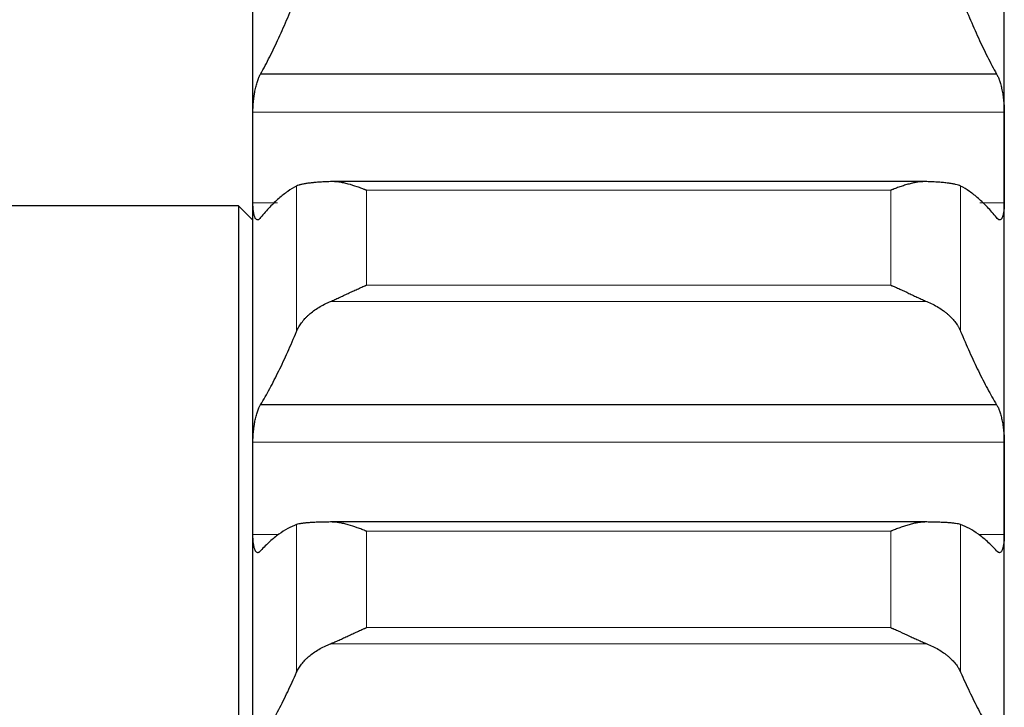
# Model space of a CAD drawing. Header units: inches. Extents: x 0 to 17820, y -10 to 12600.
# Tile 129 of 256: x 6485 to 6553, y 9073 to 9121. Entities that reach past the tile are written whole.
import ezdxf

# ---------------------------------------------------------------- set-up
doc = ezdxf.new("R2010")
doc.units = ezdxf.units.IN
doc.layers.add('1', color=7, linetype='Continuous', true_color=0xffffff)
doc.layers.add('254', color=7, linetype='Continuous', true_color=0xffffff)
doc.styles.add('latin_extended', font='simplex.shx')
doc.dimstyles.get("Standard").update_dxf_attribs({"dimtxt": 0.18, "dimasz": 0.18, "dimexe": 0.18, "dimexo": 0.0625, "dimgap": 0.09, "dimtad": 0, "dimtih": 1, "dimtoh": 1, "dimdec": 4, "dimzin": 0, "dimdsep": 46, "dimtxsty": 'Standard', "dimcen": 0.09, "dimadec": 0, "dimazin": 0, "dimtfac": 1, "dimtdec": 4, "dimtofl": 0, "dimtmove": 0, "dimatfit": 3, "dimfxl": 1, "dimtolj": 1, "dimtzin": 0, "dimarcsym": 0})

# ---------------------------------------------------------------- blocks, each defined once
blk = doc.blocks.new('_U3')
at = {"layer": '254', "color": 3, "linetype": 'Continuous', "lineweight": 13, "transparency": 16777216}
for p, q in [((1339.267, 10328.582), (1339.267, 6850.207)), ((6500.834, 8827.854), (6500.834, 6850.207)), ((1444.267, 6880.207), (6395.834, 6880.207))]:
    blk.add_line(p, q, dxfattribs=at)
at = {"layer": '254', "color": 3, "transparency": 16777216}
for points in [[(1444.267, 6897.707), (1444.267, 6862.707), (1339.267, 6880.207)], [(6395.834, 6862.707), (6395.834, 6897.707), (6500.834, 6880.207)]]:
    blk.add_solid(points, dxfattribs=at)
at = {"layer": 'Defpoints', "color": 0, "transparency": 16777216}
for p in [(1339.267, 10358.582), (6500.834, 8857.854), (6500.834, 6880.207)]:
    blk.add_point(p, dxfattribs=at)
at = {"layer": '254', "color": 2, "lineweight": 13, "transparency": 16777216, "insert": (3745.05, 7037.707), "char_height": 105, "attachment_point": 1, "style": 'latin_extended'}
blk.add_mtext('\\A1;5162', dxfattribs=at)

msp = doc.modelspace()

# ---------------------------------------------------------------- linework, layer by layer
at = {"layer": '1', "color": 2, "linetype": 'Continuous', "lineweight": 25}
for p, q in [((6500.834, 9111.194), (6500.834, 9133.675)), ((6552.834, 9111.194), (6552.834, 9133.675)), ((6552.296, 9116.966), (6501.371, 9116.966)), ((6500.834, 9088.306), (6500.834, 9111.194)), ((6552.834, 9088.306), (6552.834, 9111.194)), ((6547.465, 9109.525), (6506.202, 9109.525)), ((6499.834, 9107.854), (6469.334, 9107.854)), ((6500.834, 9106.854), (6499.834, 9107.854)), ((6499.834, 9107.854), (6499.834, 8942.838)), ((6552.296, 9094.091), (6501.371, 9094.091)), ((6500.834, 9065.05), (6500.834, 9088.306)), ((6552.834, 9065.05), (6552.834, 9088.306)), ((6547.465, 9085.981), (6506.202, 9085.981))]:
    msp.add_line(p, q, dxfattribs=at)
at = {"layer": '1', "color": 110, "linetype": 'Continuous', "lineweight": 13}
for p, q in [((6552.831, 9114.332), (6500.836, 9114.332)), ((6503.86, 9099.165), (6503.86, 9109.214)), ((6549.807, 9099.165), (6549.807, 9109.214)), ((6544.978, 9108.92), (6508.69, 9108.92)), ((6508.69, 9102.358), (6508.69, 9108.92)), ((6544.978, 9102.358), (6544.978, 9108.92)), ((6502.535, 9108.056), (6500.836, 9108.056)), ((6552.831, 9108.056), (6551.132, 9108.056)), ((6544.978, 9102.358), (6508.69, 9102.358)), ((6547.465, 9101.234), (6506.202, 9101.234)), ((6552.831, 9091.498), (6500.836, 9091.498)), ((6503.86, 9075.589), (6503.86, 9085.8)), ((6544.978, 9085.339), (6508.69, 9085.339)), ((6508.69, 9078.672), (6508.69, 9085.339)), ((6544.978, 9078.672), (6544.978, 9085.339)), ((6549.807, 9075.589), (6549.807, 9085.8)), ((6502.61, 9085.115), (6500.836, 9085.115)), ((6552.831, 9085.115), (6551.06, 9085.115)), ((6544.978, 9078.672), (6508.69, 9078.672)), ((6547.465, 9077.558), (6506.202, 9077.558))]:
    msp.add_line(p, q, dxfattribs=at)
at = {"layer": '1', "color": 2, "linetype": 'Continuous', "lineweight": 25}
for points in [[(6501.371, 9116.966), (6501.582, 9117.349), (6502.002, 9118.148), (6502.627, 9119.446), (6503.247, 9120.842), (6503.656, 9121.84), (6503.86, 9122.355)], [(6549.807, 9122.355), (6550.011, 9121.84), (6550.421, 9120.842), (6551.04, 9119.446), (6551.665, 9118.148), (6552.085, 9117.349), (6552.296, 9116.966)], [(6500.834, 9111.194), (6500.834, 9112.24), (6500.835, 9113.286), (6500.836, 9114.332)], [(6552.831, 9114.332), (6552.833, 9113.286), (6552.834, 9112.24), (6552.834, 9111.194)], [(6500.836, 9108.056), (6500.835, 9109.102), (6500.834, 9110.148), (6500.834, 9111.194)], [(6552.834, 9111.194), (6552.834, 9110.148), (6552.833, 9109.102), (6552.831, 9108.056)], [(6503.86, 9109.214), (6503.656, 9109.111), (6503.247, 9108.864), (6502.627, 9108.378), (6502.002, 9107.776), (6501.582, 9107.298), (6501.371, 9107.039)], [(6552.296, 9107.039), (6552.085, 9107.298), (6551.665, 9107.776), (6551.04, 9108.378), (6550.421, 9108.864), (6550.011, 9109.111), (6549.807, 9109.214)], [(6501.371, 9094.091), (6501.582, 9094.446), (6502.002, 9095.19), (6502.627, 9096.407), (6503.247, 9097.727), (6503.656, 9098.674), (6503.86, 9099.165)], [(6549.807, 9099.165), (6550.011, 9098.674), (6550.421, 9097.727), (6551.04, 9096.407), (6551.665, 9095.19), (6552.085, 9094.446), (6552.296, 9094.091)], [(6500.834, 9088.306), (6500.834, 9089.37), (6500.835, 9090.434), (6500.836, 9091.498)], [(6552.831, 9091.498), (6552.833, 9090.434), (6552.834, 9089.37), (6552.834, 9088.306)], [(6500.836, 9085.115), (6500.835, 9086.179), (6500.834, 9087.243), (6500.834, 9088.306)], [(6552.834, 9088.306), (6552.834, 9087.243), (6552.833, 9086.179), (6552.831, 9085.115)], [(6503.86, 9085.8), (6503.656, 9085.728), (6503.247, 9085.544), (6502.627, 9085.151), (6502.002, 9084.641), (6501.582, 9084.223), (6501.371, 9083.994)], [(6552.296, 9083.994), (6552.085, 9084.223), (6551.665, 9084.641), (6551.04, 9085.151), (6550.421, 9085.544), (6550.011, 9085.728), (6549.807, 9085.8)], [(6501.371, 9070.837), (6501.582, 9071.163), (6502.002, 9071.851), (6502.627, 9072.987), (6503.247, 9074.227), (6503.656, 9075.123), (6503.86, 9075.589)], [(6549.807, 9075.589), (6550.011, 9075.123), (6550.421, 9074.227), (6551.04, 9072.987), (6551.665, 9071.851), (6552.085, 9071.163), (6552.296, 9070.837)]]:
    msp.add_open_spline(points, degree=3, dxfattribs=at)
for points, knots in [([(6500.836, 9114.332), (6500.836, 9114.393), (6500.838, 9114.516), (6500.847, 9114.707), (6500.855, 9114.837), (6500.863, 9114.935), (6500.866, 9114.968), (6500.872, 9115.035), (6500.876, 9115.068), (6500.893, 9115.232), (6500.91, 9115.363), (6500.935, 9115.524), (6500.94, 9115.556), (6500.948, 9115.604), (6500.951, 9115.62), (6500.956, 9115.652), (6500.97, 9115.731), (6500.997, 9115.87), (6501.023, 9115.988), (6501.05, 9116.104), (6501.064, 9116.161), (6501.108, 9116.326), (6501.138, 9116.427), (6501.186, 9116.567), (6501.202, 9116.611), (6501.227, 9116.675), (6501.235, 9116.695), (6501.252, 9116.735), (6501.26, 9116.755), (6501.303, 9116.848), (6501.337, 9116.913), (6501.371, 9116.966)], [0, 0, 0, 0, 0.0625, 0.125, 0.1875, 0.1875, 0.21875, 0.21875, 0.25, 0.25, 0.375, 0.375, 0.40625, 0.40625, 0.421875, 0.421875, 0.4375, 0.5, 0.5625, 0.5625, 0.625, 0.625, 0.75, 0.75, 0.8125, 0.8125, 0.84375, 0.84375, 0.875, 0.875, 1, 1, 1, 1]), ([(6552.296, 9116.966), (6552.331, 9116.913), (6552.365, 9116.848), (6552.415, 9116.737), (6552.432, 9116.698), (6552.456, 9116.634), (6552.465, 9116.613), (6552.481, 9116.568), (6552.489, 9116.545), (6552.529, 9116.428), (6552.56, 9116.327), (6552.603, 9116.163), (6552.617, 9116.107), (6552.637, 9116.02), (6552.644, 9115.99), (6552.657, 9115.931), (6552.664, 9115.901), (6552.695, 9115.749), (6552.717, 9115.624), (6552.742, 9115.463), (6552.747, 9115.431), (6552.756, 9115.365), (6552.761, 9115.332), (6552.773, 9115.233), (6552.781, 9115.168), (6552.802, 9114.971), (6552.813, 9114.84), (6552.822, 9114.678), (6552.823, 9114.646), (6552.826, 9114.581), (6552.827, 9114.55), (6552.83, 9114.455), (6552.831, 9114.393), (6552.831, 9114.332)], [0, 0, 0, 0, 0.125, 0.125, 0.1875, 0.1875, 0.21875, 0.21875, 0.25, 0.25, 0.375, 0.375, 0.4375, 0.4375, 0.46875, 0.46875, 0.5, 0.5, 0.625, 0.625, 0.65625, 0.65625, 0.6875, 0.6875, 0.75, 0.75, 0.875, 0.875, 0.90625, 0.90625, 0.9375, 0.9375, 1, 1, 1, 1]), ([(6506.202, 9109.523), (6506.056, 9109.517), (6505.916, 9109.511), (6505.648, 9109.497), (6505.39, 9109.482), (6505.154, 9109.463), (6505.013, 9109.449), (6504.985, 9109.447), (6504.93, 9109.441), (6504.903, 9109.438), (6504.823, 9109.43), (6504.771, 9109.424), (6504.622, 9109.405), (6504.529, 9109.391), (6504.357, 9109.362), (6504.278, 9109.346), (6504.17, 9109.321), (6504.136, 9109.312), (6504.087, 9109.299), (6504.071, 9109.294), (6504.04, 9109.285), (6504.025, 9109.28), (6503.953, 9109.256), (6503.903, 9109.236), (6503.86, 9109.214)], [0, 0, 0, 0, 0.125, 0.125, 0.25, 0.375, 0.375, 0.40625, 0.40625, 0.4375, 0.4375, 0.5, 0.5, 0.625, 0.625, 0.75, 0.75, 0.8125, 0.8125, 0.84375, 0.84375, 0.875, 0.875, 1, 1, 1, 1]), ([(6508.69, 9108.92), (6508.686, 9108.921), (6508.683, 9108.922), (6508.677, 9108.925), (6508.673, 9108.926), (6508.663, 9108.93), (6508.643, 9108.939), (6508.597, 9108.957), (6508.504, 9108.995), (6508.319, 9109.067), (6508.162, 9109.125), (6507.848, 9109.235), (6507.64, 9109.301), (6507.329, 9109.383), (6507.226, 9109.408), (6507.07, 9109.441), (6507.018, 9109.451), (6506.915, 9109.47), (6506.863, 9109.478), (6506.708, 9109.501), (6506.606, 9109.512), (6506.403, 9109.525), (6506.302, 9109.527), (6506.202, 9109.523)], [0, 0, 0, 0, 0.003906, 0.003906, 0.007813, 0.007813, 0.015625, 0.03125, 0.0625, 0.125, 0.25, 0.25, 0.5, 0.5, 0.625, 0.625, 0.6875, 0.6875, 0.75, 0.75, 0.875, 0.875, 1, 1, 1, 1]), ([(6547.465, 9109.523), (6547.366, 9109.527), (6547.265, 9109.525), (6547.064, 9109.512), (6546.963, 9109.501), (6546.759, 9109.472), (6546.656, 9109.454), (6546.45, 9109.41), (6546.346, 9109.385), (6546.136, 9109.33), (6546.031, 9109.299), (6545.821, 9109.234), (6545.716, 9109.199), (6545.506, 9109.125), (6545.401, 9109.086), (6545.242, 9109.026), (6545.163, 9108.995), (6545.071, 9108.957), (6545.024, 9108.939), (6545.004, 9108.93), (6544.991, 9108.925), (6544.984, 9108.922), (6544.978, 9108.92)], [0, 0, 0, 0, 0.125, 0.125, 0.25, 0.25, 0.375, 0.375, 0.5, 0.5, 0.625, 0.625, 0.75, 0.75, 0.875, 0.875, 0.9375, 0.96875, 0.984375, 0.992187, 0.992187, 1, 1, 1, 1]), ([(6549.807, 9109.214), (6549.765, 9109.236), (6549.715, 9109.256), (6549.6, 9109.294), (6549.471, 9109.33), (6549.314, 9109.361), (6549.184, 9109.384), (6549.139, 9109.391), (6549.069, 9109.401), (6549.045, 9109.404), (6548.997, 9109.411), (6548.972, 9109.414), (6548.847, 9109.43), (6548.636, 9109.453), (6548.401, 9109.472), (6548.154, 9109.489), (6548.024, 9109.497), (6547.854, 9109.506), (6547.82, 9109.508), (6547.751, 9109.511), (6547.646, 9109.516), (6547.538, 9109.52), (6547.465, 9109.523)], [0, 0, 0, 0, 0.125, 0.125, 0.25, 0.375, 0.375, 0.4375, 0.4375, 0.46875, 0.46875, 0.5, 0.5, 0.625, 0.75, 0.75, 0.875, 0.875, 0.90625, 0.90625, 0.9375, 1, 1, 1, 1]), ([(6501.371, 9107.039), (6501.337, 9106.987), (6501.303, 9106.948), (6501.252, 9106.906), (6501.236, 9106.895), (6501.211, 9106.883), (6501.203, 9106.88), (6501.186, 9106.875), (6501.178, 9106.874), (6501.138, 9106.869), (6501.108, 9106.878), (6501.064, 9106.91), (6501.05, 9106.924), (6501.03, 9106.949), (6501.023, 9106.958), (6501.01, 9106.978), (6501.004, 9106.989), (6500.973, 9107.046), (6500.95, 9107.104), (6500.925, 9107.19), (6500.921, 9107.208), (6500.911, 9107.245), (6500.907, 9107.265), (6500.894, 9107.325), (6500.886, 9107.368), (6500.866, 9107.502), (6500.855, 9107.601), (6500.846, 9107.737), (6500.844, 9107.764), (6500.841, 9107.82), (6500.84, 9107.849), (6500.837, 9107.936), (6500.836, 9107.995), (6500.836, 9108.056)], [0, 0, 0, 0, 0.125, 0.125, 0.1875, 0.1875, 0.21875, 0.21875, 0.25, 0.25, 0.375, 0.375, 0.4375, 0.4375, 0.46875, 0.46875, 0.5, 0.5, 0.625, 0.625, 0.65625, 0.65625, 0.6875, 0.6875, 0.75, 0.75, 0.875, 0.875, 0.90625, 0.90625, 0.9375, 0.9375, 1, 1, 1, 1]), ([(6552.831, 9108.056), (6552.831, 9107.995), (6552.829, 9107.877), (6552.821, 9107.71), (6552.812, 9107.607), (6552.804, 9107.532), (6552.801, 9107.507), (6552.795, 9107.46), (6552.792, 9107.436), (6552.774, 9107.324), (6552.758, 9107.244), (6552.733, 9107.157), (6552.728, 9107.141), (6552.72, 9107.117), (6552.717, 9107.109), (6552.711, 9107.094), (6552.697, 9107.056), (6552.671, 9106.998), (6552.645, 9106.958), (6552.618, 9106.924), (6552.604, 9106.911), (6552.56, 9106.878), (6552.529, 9106.869), (6552.482, 9106.874), (6552.466, 9106.879), (6552.441, 9106.891), (6552.432, 9106.895), (6552.416, 9106.906), (6552.407, 9106.913), (6552.365, 9106.948), (6552.331, 9106.987), (6552.296, 9107.039)], [0, 0, 0, 0, 0.0625, 0.125, 0.1875, 0.1875, 0.21875, 0.21875, 0.25, 0.25, 0.375, 0.375, 0.40625, 0.40625, 0.421875, 0.421875, 0.4375, 0.5, 0.5625, 0.5625, 0.625, 0.625, 0.75, 0.75, 0.8125, 0.8125, 0.84375, 0.84375, 0.875, 0.875, 1, 1, 1, 1]), ([(6506.202, 9101.234), (6506.302, 9101.275), (6506.402, 9101.318), (6506.603, 9101.407), (6506.705, 9101.453), (6506.908, 9101.547), (6507.011, 9101.595), (6507.218, 9101.693), (6507.322, 9101.742), (6507.532, 9101.841), (6507.637, 9101.89), (6507.846, 9101.987), (6507.951, 9102.035), (6508.161, 9102.13), (6508.267, 9102.177), (6508.425, 9102.246), (6508.504, 9102.28), (6508.597, 9102.319), (6508.643, 9102.339), (6508.663, 9102.347), (6508.676, 9102.352), (6508.683, 9102.355), (6508.69, 9102.358)], [0, 0, 0, 0, 0.125, 0.125, 0.25, 0.25, 0.375, 0.375, 0.5, 0.5, 0.625, 0.625, 0.75, 0.75, 0.875, 0.875, 0.9375, 0.96875, 0.984375, 0.992188, 0.992188, 1, 1, 1, 1]), ([(6544.978, 9102.358), (6544.981, 9102.357), (6544.984, 9102.355), (6544.991, 9102.352), (6544.994, 9102.351), (6545.004, 9102.347), (6545.024, 9102.339), (6545.071, 9102.319), (6545.163, 9102.28), (6545.242, 9102.246), (6545.4, 9102.177), (6545.505, 9102.131), (6545.819, 9101.989), (6546.027, 9101.892), (6546.338, 9101.745), (6546.442, 9101.696), (6546.597, 9101.623), (6546.649, 9101.599), (6546.753, 9101.55), (6546.805, 9101.526), (6546.96, 9101.455), (6547.062, 9101.408), (6547.265, 9101.318), (6547.365, 9101.275), (6547.465, 9101.234)], [0, 0, 0, 0, 0.003906, 0.003906, 0.007812, 0.007812, 0.015625, 0.03125, 0.0625, 0.125, 0.125, 0.25, 0.25, 0.5, 0.5, 0.625, 0.625, 0.6875, 0.6875, 0.75, 0.75, 0.875, 0.875, 1, 1, 1, 1]), ([(6503.86, 9099.165), (6503.903, 9099.268), (6503.953, 9099.369), (6504.067, 9099.569), (6504.196, 9099.765), (6504.354, 9099.956), (6504.483, 9100.097), (6504.528, 9100.144), (6504.599, 9100.213), (6504.622, 9100.236), (6504.671, 9100.281), (6504.695, 9100.304), (6504.82, 9100.416), (6505.032, 9100.588), (6505.267, 9100.747), (6505.514, 9100.899), (6505.643, 9100.971), (6505.813, 9101.057), (6505.848, 9101.074), (6505.917, 9101.108), (6506.022, 9101.157), (6506.129, 9101.204), (6506.202, 9101.234)], [0, 0, 0, 0, 0.125, 0.125, 0.25, 0.375, 0.375, 0.4375, 0.4375, 0.46875, 0.46875, 0.5, 0.5, 0.625, 0.75, 0.75, 0.875, 0.875, 0.90625, 0.90625, 0.9375, 1, 1, 1, 1]), ([(6547.465, 9101.234), (6547.611, 9101.174), (6547.751, 9101.11), (6548.02, 9100.974), (6548.278, 9100.829), (6548.514, 9100.67), (6548.655, 9100.566), (6548.682, 9100.545), (6548.737, 9100.502), (6548.764, 9100.481), (6548.845, 9100.416), (6548.896, 9100.372), (6549.046, 9100.238), (6549.139, 9100.147), (6549.31, 9099.96), (6549.389, 9099.865), (6549.497, 9099.719), (6549.532, 9099.67), (6549.581, 9099.596), (6549.596, 9099.571), (6549.627, 9099.521), (6549.642, 9099.495), (6549.715, 9099.369), (6549.765, 9099.268), (6549.807, 9099.165)], [0, 0, 0, 0, 0.125, 0.125, 0.25, 0.375, 0.375, 0.40625, 0.40625, 0.4375, 0.4375, 0.5, 0.5, 0.625, 0.625, 0.75, 0.75, 0.8125, 0.8125, 0.84375, 0.84375, 0.875, 0.875, 1, 1, 1, 1]), ([(6500.836, 9091.498), (6500.836, 9091.56), (6500.838, 9091.685), (6500.847, 9091.878), (6500.855, 9092.008), (6500.863, 9092.108), (6500.866, 9092.141), (6500.872, 9092.207), (6500.876, 9092.24), (6500.893, 9092.405), (6500.91, 9092.535), (6500.935, 9092.695), (6500.94, 9092.727), (6500.948, 9092.774), (6500.951, 9092.79), (6500.956, 9092.822), (6500.97, 9092.9), (6500.997, 9093.037), (6501.023, 9093.153), (6501.05, 9093.266), (6501.064, 9093.321), (6501.108, 9093.482), (6501.138, 9093.58), (6501.186, 9093.715), (6501.202, 9093.757), (6501.227, 9093.818), (6501.235, 9093.837), (6501.252, 9093.875), (6501.26, 9093.894), (6501.303, 9093.982), (6501.337, 9094.042), (6501.371, 9094.091)], [0, 0, 0, 0, 0.0625, 0.125, 0.1875, 0.1875, 0.21875, 0.21875, 0.25, 0.25, 0.375, 0.375, 0.40625, 0.40625, 0.421875, 0.421875, 0.4375, 0.5, 0.5625, 0.5625, 0.625, 0.625, 0.75, 0.75, 0.8125, 0.8125, 0.84375, 0.84375, 0.875, 0.875, 1, 1, 1, 1]), ([(6552.296, 9094.091), (6552.331, 9094.042), (6552.365, 9093.982), (6552.415, 9093.877), (6552.432, 9093.84), (6552.456, 9093.779), (6552.465, 9093.759), (6552.481, 9093.716), (6552.489, 9093.694), (6552.529, 9093.581), (6552.56, 9093.483), (6552.603, 9093.324), (6552.617, 9093.269), (6552.637, 9093.184), (6552.644, 9093.155), (6552.657, 9093.096), (6552.664, 9093.067), (6552.695, 9092.918), (6552.717, 9092.794), (6552.742, 9092.635), (6552.747, 9092.602), (6552.756, 9092.537), (6552.761, 9092.504), (6552.773, 9092.406), (6552.781, 9092.34), (6552.802, 9092.144), (6552.813, 9092.013), (6552.822, 9091.849), (6552.823, 9091.816), (6552.826, 9091.751), (6552.827, 9091.719), (6552.83, 9091.623), (6552.831, 9091.56), (6552.831, 9091.498)], [0, 0, 0, 0, 0.125, 0.125, 0.1875, 0.1875, 0.21875, 0.21875, 0.25, 0.25, 0.375, 0.375, 0.4375, 0.4375, 0.46875, 0.46875, 0.5, 0.5, 0.625, 0.625, 0.65625, 0.65625, 0.6875, 0.6875, 0.75, 0.75, 0.875, 0.875, 0.90625, 0.90625, 0.9375, 0.9375, 1, 1, 1, 1]), ([(6506.202, 9085.981), (6506.056, 9085.979), (6505.916, 9085.977), (6505.648, 9085.971), (6505.39, 9085.964), (6505.154, 9085.955), (6505.013, 9085.948), (6504.985, 9085.946), (6504.93, 9085.943), (6504.903, 9085.942), (6504.823, 9085.937), (6504.771, 9085.934), (6504.622, 9085.923), (6504.529, 9085.915), (6504.357, 9085.898), (6504.278, 9085.888), (6504.17, 9085.872), (6504.136, 9085.866), (6504.087, 9085.857), (6504.071, 9085.854), (6504.04, 9085.848), (6504.025, 9085.845), (6503.953, 9085.829), (6503.903, 9085.815), (6503.86, 9085.8)], [0, 0, 0, 0, 0.125, 0.125, 0.25, 0.375, 0.375, 0.40625, 0.40625, 0.4375, 0.4375, 0.5, 0.5, 0.625, 0.625, 0.75, 0.75, 0.8125, 0.8125, 0.84375, 0.84375, 0.875, 0.875, 1, 1, 1, 1]), ([(6508.69, 9085.339), (6508.686, 9085.34), (6508.683, 9085.342), (6508.677, 9085.345), (6508.673, 9085.346), (6508.663, 9085.35), (6508.643, 9085.358), (6508.597, 9085.378), (6508.504, 9085.415), (6508.425, 9085.447), (6508.267, 9085.509), (6508.162, 9085.549), (6507.848, 9085.663), (6507.64, 9085.731), (6507.329, 9085.819), (6507.226, 9085.845), (6507.07, 9085.881), (6507.018, 9085.892), (6506.915, 9085.913), (6506.863, 9085.922), (6506.708, 9085.948), (6506.606, 9085.961), (6506.403, 9085.978), (6506.302, 9085.983), (6506.202, 9085.981)], [0, 0, 0, 0, 0.003906, 0.003906, 0.007812, 0.007812, 0.015625, 0.03125, 0.0625, 0.125, 0.125, 0.25, 0.25, 0.5, 0.5, 0.625, 0.625, 0.6875, 0.6875, 0.75, 0.75, 0.875, 0.875, 1, 1, 1, 1]), ([(6547.465, 9085.981), (6547.366, 9085.983), (6547.265, 9085.978), (6547.064, 9085.961), (6546.963, 9085.948), (6546.759, 9085.915), (6546.656, 9085.894), (6546.45, 9085.847), (6546.346, 9085.821), (6546.136, 9085.762), (6546.031, 9085.73), (6545.821, 9085.661), (6545.716, 9085.625), (6545.506, 9085.549), (6545.401, 9085.509), (6545.242, 9085.447), (6545.163, 9085.415), (6545.071, 9085.378), (6545.024, 9085.358), (6545.004, 9085.35), (6544.991, 9085.345), (6544.984, 9085.342), (6544.978, 9085.339)], [0, 0, 0, 0, 0.125, 0.125, 0.25, 0.25, 0.375, 0.375, 0.5, 0.5, 0.625, 0.625, 0.75, 0.75, 0.875, 0.875, 0.9375, 0.96875, 0.984375, 0.992187, 0.992187, 1, 1, 1, 1]), ([(6549.807, 9085.8), (6549.765, 9085.815), (6549.715, 9085.829), (6549.6, 9085.854), (6549.471, 9085.878), (6549.314, 9085.897), (6549.184, 9085.911), (6549.139, 9085.915), (6549.069, 9085.921), (6549.045, 9085.923), (6548.997, 9085.927), (6548.972, 9085.928), (6548.847, 9085.937), (6548.636, 9085.95), (6548.401, 9085.959), (6548.154, 9085.967), (6548.024, 9085.971), (6547.854, 9085.975), (6547.82, 9085.975), (6547.751, 9085.977), (6547.646, 9085.978), (6547.538, 9085.98), (6547.465, 9085.981)], [0, 0, 0, 0, 0.125, 0.125, 0.25, 0.375, 0.375, 0.4375, 0.4375, 0.46875, 0.46875, 0.5, 0.5, 0.625, 0.75, 0.75, 0.875, 0.875, 0.90625, 0.90625, 0.9375, 1, 1, 1, 1]), ([(6501.371, 9083.994), (6501.337, 9083.947), (6501.303, 9083.912), (6501.252, 9083.878), (6501.236, 9083.87), (6501.211, 9083.862), (6501.203, 9083.86), (6501.186, 9083.857), (6501.178, 9083.857), (6501.138, 9083.859), (6501.108, 9083.873), (6501.064, 9083.913), (6501.05, 9083.929), (6501.03, 9083.958), (6501.023, 9083.969), (6501.01, 9083.991), (6501.004, 9084.003), (6500.973, 9084.066), (6500.95, 9084.128), (6500.925, 9084.22), (6500.921, 9084.239), (6500.911, 9084.279), (6500.907, 9084.299), (6500.894, 9084.363), (6500.886, 9084.407), (6500.866, 9084.547), (6500.855, 9084.65), (6500.846, 9084.789), (6500.844, 9084.817), (6500.841, 9084.875), (6500.84, 9084.904), (6500.837, 9084.992), (6500.836, 9085.053), (6500.836, 9085.115)], [0, 0, 0, 0, 0.125, 0.125, 0.1875, 0.1875, 0.21875, 0.21875, 0.25, 0.25, 0.375, 0.375, 0.4375, 0.4375, 0.46875, 0.46875, 0.5, 0.5, 0.625, 0.625, 0.65625, 0.65625, 0.6875, 0.6875, 0.75, 0.75, 0.875, 0.875, 0.90625, 0.90625, 0.9375, 0.9375, 1, 1, 1, 1]), ([(6552.831, 9085.115), (6552.831, 9085.053), (6552.829, 9084.933), (6552.821, 9084.762), (6552.812, 9084.655), (6552.804, 9084.578), (6552.801, 9084.552), (6552.795, 9084.503), (6552.792, 9084.479), (6552.774, 9084.361), (6552.758, 9084.278), (6552.733, 9084.185), (6552.728, 9084.168), (6552.72, 9084.142), (6552.717, 9084.133), (6552.711, 9084.117), (6552.697, 9084.077), (6552.671, 9084.013), (6552.645, 9083.969), (6552.618, 9083.93), (6552.604, 9083.913), (6552.56, 9083.873), (6552.529, 9083.859), (6552.482, 9083.857), (6552.466, 9083.859), (6552.441, 9083.867), (6552.432, 9083.87), (6552.416, 9083.879), (6552.407, 9083.884), (6552.365, 9083.912), (6552.331, 9083.947), (6552.296, 9083.994)], [0, 0, 0, 0, 0.0625, 0.125, 0.1875, 0.1875, 0.21875, 0.21875, 0.25, 0.25, 0.375, 0.375, 0.40625, 0.40625, 0.421875, 0.421875, 0.4375, 0.5, 0.5625, 0.5625, 0.625, 0.625, 0.75, 0.75, 0.8125, 0.8125, 0.84375, 0.84375, 0.875, 0.875, 1, 1, 1, 1]), ([(6506.202, 9077.558), (6506.302, 9077.597), (6506.402, 9077.639), (6506.603, 9077.725), (6506.705, 9077.77), (6506.908, 9077.862), (6507.011, 9077.91), (6507.218, 9078.005), (6507.322, 9078.054), (6507.532, 9078.152), (6507.637, 9078.201), (6507.846, 9078.298), (6507.951, 9078.346), (6508.161, 9078.442), (6508.267, 9078.489), (6508.425, 9078.558), (6508.504, 9078.593), (6508.597, 9078.632), (6508.643, 9078.652), (6508.663, 9078.66), (6508.676, 9078.666), (6508.683, 9078.669), (6508.69, 9078.672)], [0, 0, 0, 0, 0.125, 0.125, 0.25, 0.25, 0.375, 0.375, 0.5, 0.5, 0.625, 0.625, 0.75, 0.75, 0.875, 0.875, 0.9375, 0.96875, 0.984375, 0.992187, 0.992187, 1, 1, 1, 1]), ([(6544.978, 9078.672), (6544.981, 9078.67), (6544.984, 9078.669), (6544.991, 9078.666), (6544.994, 9078.665), (6545.004, 9078.66), (6545.024, 9078.652), (6545.071, 9078.632), (6545.163, 9078.593), (6545.242, 9078.558), (6545.4, 9078.489), (6545.505, 9078.442), (6545.819, 9078.3), (6546.027, 9078.203), (6546.338, 9078.057), (6546.442, 9078.009), (6546.597, 9077.937), (6546.649, 9077.913), (6546.753, 9077.865), (6546.805, 9077.842), (6546.96, 9077.772), (6547.062, 9077.726), (6547.265, 9077.639), (6547.365, 9077.597), (6547.465, 9077.558)], [0, 0, 0, 0, 0.003906, 0.003906, 0.007813, 0.007813, 0.015625, 0.03125, 0.0625, 0.125, 0.125, 0.25, 0.25, 0.5, 0.5, 0.625, 0.625, 0.6875, 0.6875, 0.75, 0.75, 0.875, 0.875, 1, 1, 1, 1]), ([(6503.86, 9075.589), (6503.903, 9075.686), (6503.953, 9075.782), (6504.067, 9075.972), (6504.196, 9076.159), (6504.354, 9076.341), (6504.483, 9076.475), (6504.528, 9076.519), (6504.599, 9076.585), (6504.622, 9076.607), (6504.671, 9076.65), (6504.695, 9076.671), (6504.82, 9076.778), (6505.032, 9076.942), (6505.267, 9077.093), (6505.514, 9077.238), (6505.643, 9077.308), (6505.813, 9077.39), (6505.848, 9077.406), (6505.917, 9077.438), (6506.022, 9077.485), (6506.129, 9077.53), (6506.202, 9077.558)], [0, 0, 0, 0, 0.125, 0.125, 0.25, 0.375, 0.375, 0.4375, 0.4375, 0.46875, 0.46875, 0.5, 0.5, 0.625, 0.75, 0.75, 0.875, 0.875, 0.90625, 0.90625, 0.9375, 1, 1, 1, 1]), ([(6547.465, 9077.558), (6547.611, 9077.501), (6547.751, 9077.44), (6548.02, 9077.31), (6548.278, 9077.172), (6548.514, 9077.02), (6548.655, 9076.921), (6548.682, 9076.901), (6548.737, 9076.861), (6548.764, 9076.84), (6548.845, 9076.778), (6548.896, 9076.736), (6549.046, 9076.609), (6549.139, 9076.522), (6549.31, 9076.344), (6549.389, 9076.254), (6549.497, 9076.115), (6549.532, 9076.068), (6549.581, 9075.998), (6549.596, 9075.974), (6549.627, 9075.926), (6549.642, 9075.902), (6549.715, 9075.783), (6549.765, 9075.686), (6549.807, 9075.589)], [0, 0, 0, 0, 0.125, 0.125, 0.25, 0.375, 0.375, 0.40625, 0.40625, 0.4375, 0.4375, 0.5, 0.5, 0.625, 0.625, 0.75, 0.75, 0.8125, 0.8125, 0.84375, 0.84375, 0.875, 0.875, 1, 1, 1, 1])]:
    msp.add_open_spline(points, degree=3, knots=knots, dxfattribs=at)

# ---------------------------------------------------------------- dimensions: what is measured, and where the dimension line sits
at = {"layer": '254', "color": 2, "linetype": 'Continuous', "lineweight": 13}
dim = msp.add_linear_dim(base=(6500.834, 6880.207), p1=(1339.267, 10358.582), p2=(6500.834, 8857.854), dimstyle='Standard', override={"dimscale": 30, "dimtxt": 3.5, "dimasz": 3.5, "dimexe": 1, "dimexo": 1, "dimgap": 1.75, "dimtad": 1, "dimtih": 1, "dimtoh": 0, "dimdec": 0, "dimlfac": 1, "dimzin": 8, "dimdsep": 46, "dimlunit": 2, "dimtxsty": 'latin_extended', "dimsah": 1, "dimse1": 0, "dimse2": 0, "dimsd1": 0, "dimsd2": 0, "dimclrd": 3, "dimclre": 3, "dimclrt": 2, "dimtol": 0, "dimtm": -0.1, "dimtfac": 0.714286, "dimtdec": 3, "dimtofl": 1, "dimtmove": 0, "dimtzin": 8, "dimlwd": 13, "dimlwe": 13}, dxfattribs=at)
dim.commit()
dim.dimension.update_dxf_attribs({"geometry": '_U3', "text_midpoint": (3920.05, 6880.207), "dimtype": 160})

doc.saveas('drawing.dxf')
